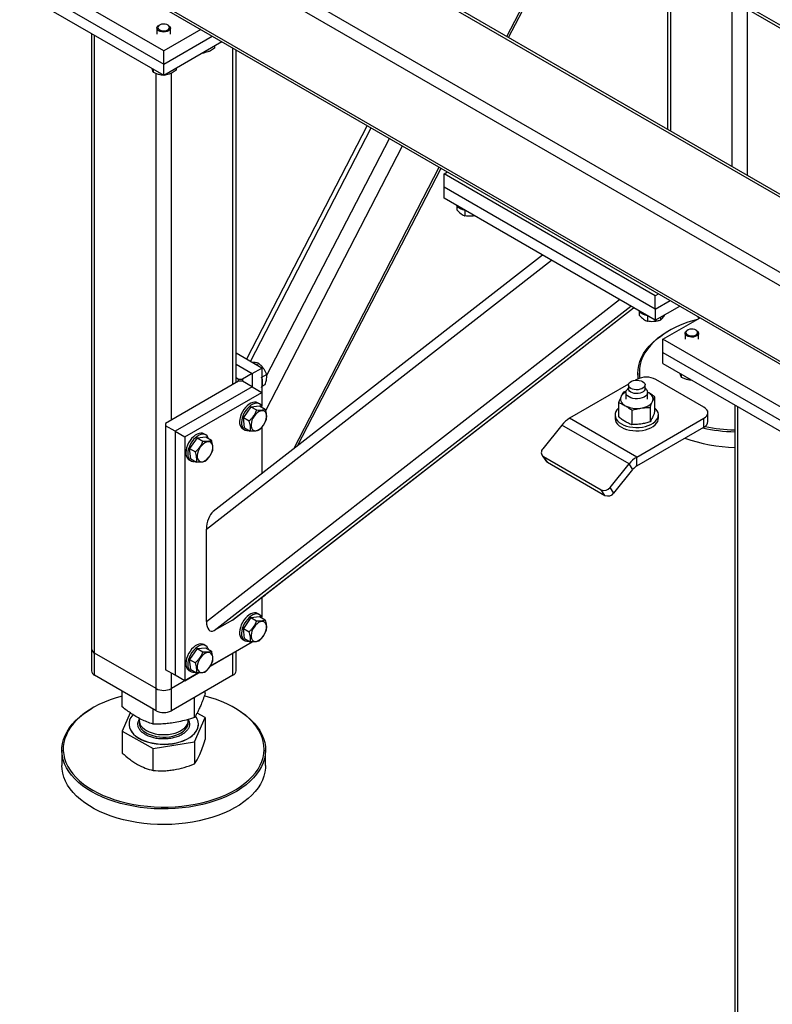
# Model space of a CAD drawing. Header units: millimetres. Extents: x 0 to 841, y 0 to 594.
# Tile 38 of 190: x 671 to 686, y 94 to 115. Entities that reach past the tile are written whole.
import ezdxf

# ---------------------------------------------------------------- set-up
doc = ezdxf.new("R2010")
doc.units = ezdxf.units.MM
doc.layers.add('TRAIT-FORT', color=4, linetype='Continuous', lineweight=25)

msp = doc.modelspace()

# ---------------------------------------------------------------- linework, layer by layer
at = {"layer": 'TRAIT-FORT', "color": 4, "linetype": 'Continuous', "lineweight": 25}
for p, q in [((690.256, 112.557), (679.356, 118.849)), ((679.392, 118.771), (690.206, 112.528)), ((672.265, 117.742), (687.175, 109.134)), ((675.013, 117.742), (687.175, 110.721)), ((687.175, 110.779), (675.184, 117.701)), ((672.023, 117.602), (687.175, 108.854)), ((680.86, 114.424), (682.254, 117.119)), ((680.897, 114.403), (682.291, 117.097)), ((672.023, 116.015), (687.175, 107.268)), ((684.239, 115.973), (684.239, 112.473)), ((673.639, 114.126), (670.608, 115.875)), ((672.094, 115.916), (687.175, 107.21)), ((684.306, 112.435), (684.306, 115.934)), ((670.608, 115.595), (673.639, 113.846)), ((670.608, 115.362), (673.639, 113.613)), ((685.599, 111.688), (685.599, 115.188)), ((685.922, 111.502), (685.922, 115.001)), ((673.496, 114.599), (673.496, 114.476)), ((673.552, 114.666), (673.538, 114.658)), ((674.417, 114.575), (673.639, 114.126)), ((673.74, 114.658), (673.726, 114.666)), ((673.782, 114.476), (673.782, 114.599)), ((672.117, 114.491), (672.117, 101.551)), ((672.184, 101.458), (672.184, 114.452)), ((673.639, 113.846), (674.659, 114.435)), ((673.639, 113.613), (674.862, 114.318)), ((673.639, 113.846), (673.639, 114.126)), ((674.486, 114.101), (674.486, 114.082)), ((674.707, 114.229), (674.707, 114.182)), ((675.093, 107.103), (675.093, 114.185)), ((675.16, 107.142), (675.16, 114.146)), ((674.454, 114.083), (674.486, 114.082)), ((673.418, 113.74), (673.418, 113.676)), ((673.639, 113.613), (673.639, 113.846)), ((673.899, 113.763), (673.899, 113.715)), ((673.477, 100.711), (673.477, 113.651)), ((673.646, 113.617), (673.677, 113.616)), ((673.677, 113.635), (673.677, 113.616)), ((673.8, 106.357), (673.8, 113.654)), ((677.921, 112.552), (675.379, 107.638)), ((675.462, 107.59), (678.004, 112.504)), ((675.805, 107.289), (678.388, 112.282)), ((675.786, 106.558), (678.665, 112.123)), ((676.374, 105.754), (679.438, 111.676)), ((676.454, 105.816), (679.475, 111.655)), ((679.538, 111.537), (679.609, 111.578)), ((679.538, 111.257), (679.538, 111.537)), ((683.983, 108.971), (679.538, 111.537)), ((683.983, 108.691), (679.538, 111.257)), ((679.538, 111.023), (679.538, 111.257)), ((683.983, 108.458), (679.538, 111.023)), ((679.806, 110.857), (679.806, 110.78)), ((679.978, 110.769), (679.978, 110.652)), ((681.609, 109.828), (674.681, 104.436)), ((674.538, 104.067), (681.799, 109.718)), ((684.054, 109.012), (683.983, 108.971)), ((683.983, 108.691), (683.983, 108.971)), ((674.538, 102.125), (683.232, 108.891)), ((674.7, 101.93), (683.468, 108.755)), ((675.083, 102.152), (683.525, 108.722)), ((675.102, 102.164), (683.526, 108.721)), ((683.983, 108.691), (684.296, 108.872)), ((683.983, 108.458), (684.498, 108.755)), ((683.644, 108.641), (683.644, 108.564)), ((683.817, 108.553), (683.817, 108.436)), ((683.983, 108.691), (683.983, 108.458)), ((684.095, 108.522), (684.095, 108.458)), ((684.144, 108.061), (684.923, 108.51)), ((684.882, 108.529), (684.882, 108.534)), ((684.895, 108.494), (684.882, 108.529)), ((684.265, 108.233), (684.245, 108.222)), ((684.608, 108.185), (684.608, 108.061)), ((684.664, 108.251), (684.65, 108.243)), ((684.852, 108.243), (684.837, 108.251)), ((684.893, 108.061), (684.893, 108.185)), ((687.175, 106.312), (684.144, 108.061)), ((684.144, 107.781), (684.144, 108.061)), ((675.7, 107.453), (675.16, 107.764)), ((684.144, 107.781), (687.175, 106.032)), ((684.144, 107.548), (684.144, 107.781)), ((675.16, 107.531), (675.498, 107.337)), ((675.588, 107.518), (675.643, 107.55)), ((684.144, 107.548), (687.175, 105.798)), ((675.498, 107.337), (675.296, 107.22)), ((675.498, 107.337), (675.7, 107.453)), ((675.498, 107.337), (675.498, 107.057)), ((675.7, 107.453), (675.7, 106.94)), ((675.7, 107.261), (675.801, 107.32)), ((683.618, 107.347), (683.618, 107.226)), ((684.529, 107.326), (684.529, 107.262)), ((675.215, 107.173), (673.679, 106.287)), ((675.16, 107.251), (675.215, 107.22)), ((675.215, 107.173), (675.215, 107.22)), ((675.215, 107.22), (675.296, 107.22)), ((675.296, 107.173), (675.215, 107.173)), ((675.296, 107.22), (675.296, 107.173)), ((675.498, 107.057), (675.296, 107.173)), ((675.71, 107.068), (675.777, 107.107)), ((683.421, 107.114), (682.178, 106.397)), ((683.418, 107.096), (683.418, 107.015)), ((683.592, 107.213), (683.562, 107.196)), ((683.767, 107.015), (683.767, 107.096)), ((685.006, 106.63), (683.996, 107.213)), ((675.498, 107.057), (673.881, 106.124)), ((674.083, 106.007), (675.7, 106.94)), ((675.498, 107.057), (675.7, 106.94)), ((675.7, 106.94), (675.7, 106.65)), ((683.372, 106.963), (683.312, 106.946)), ((683.364, 106.938), (683.364, 106.8)), ((683.418, 107.036), (683.383, 106.992)), ((683.801, 106.992), (683.767, 107.036)), ((683.835, 106.94), (683.815, 106.95)), ((683.835, 106.94), (683.82, 106.948)), ((683.821, 106.8), (683.821, 106.938)), ((675.473, 106.64), (675.656, 106.656)), ((675.655, 106.699), (675.614, 106.722)), ((675.656, 106.656), (675.777, 106.586)), ((683.21, 106.725), (683.21, 106.423)), ((683.975, 106.541), (683.975, 106.844)), ((685.653, 106.677), (685.653, 93.737)), ((675.473, 106.64), (675.315, 106.41)), ((675.473, 106.64), (675.594, 106.57)), ((683.135, 106.467), (683.135, 106.397)), ((683.49, 106.564), (683.49, 106.261)), ((683.872, 106.623), (683.872, 106.32)), ((684.049, 106.397), (684.049, 106.467)), ((685.09, 106.327), (685.09, 106.513)), ((685.72, 93.643), (685.72, 106.638)), ((673.679, 106.287), (673.679, 106.24)), ((673.679, 106.24), (673.679, 101.108)), ((673.881, 106.124), (673.679, 106.24)), ((675.315, 106.41), (675.436, 106.341)), ((675.339, 106.197), (675.315, 106.41)), ((682.016, 106.253), (681.616, 105.756)), ((683.431, 105.437), (682.016, 106.253)), ((683.592, 105.58), (682.178, 106.397)), ((683.592, 105.58), (685.006, 106.397)), ((685.006, 106.21), (685.006, 106.397)), ((673.881, 106.124), (673.881, 100.991)), ((673.881, 106.124), (674.083, 106.007)), ((674.523, 106.046), (674.483, 106.069)), ((675.3, 106.178), (675.34, 106.155)), ((675.339, 106.197), (675.461, 106.127)), ((675.7, 106.201), (675.7, 105.229)), ((683.592, 105.394), (685.006, 106.21)), ((674.083, 106.007), (674.083, 100.874)), ((674.342, 105.987), (674.184, 105.757)), ((674.342, 105.987), (674.524, 106.003)), ((674.342, 105.987), (674.463, 105.917)), ((674.524, 106.003), (674.645, 105.933)), ((674.184, 105.757), (674.305, 105.687)), ((674.208, 105.544), (674.184, 105.757)), ((681.601, 105.615), (681.681, 105.5)), ((674.169, 105.525), (674.209, 105.501)), ((674.208, 105.544), (674.329, 105.474)), ((681.63, 105.589), (682.842, 104.889)), ((681.711, 105.474), (681.63, 105.589)), ((681.711, 105.474), (682.923, 104.774)), ((683.031, 104.939), (683.431, 105.437)), ((683.511, 105.322), (683.431, 105.437)), ((683.592, 105.394), (683.592, 105.58)), ((683.112, 104.824), (683.511, 105.322)), ((682.923, 104.774), (682.842, 104.889)), ((683.112, 104.824), (683.031, 104.939)), ((674.538, 102.125), (674.538, 104.067)), ((675.7, 102.629), (675.7, 102.218)), ((675.71, 102.636), (675.777, 102.674)), ((675.777, 102.674), (675.782, 102.693)), ((675.083, 102.152), (674.7, 101.93)), ((675.473, 102.207), (675.315, 101.978)), ((675.473, 102.207), (675.656, 102.224)), ((675.473, 102.207), (675.594, 102.137)), ((675.655, 102.266), (675.614, 102.29)), ((675.656, 102.224), (675.777, 102.154)), ((675.315, 101.978), (675.436, 101.908)), ((675.339, 101.765), (675.315, 101.978)), ((674.618, 101.183), (675.501, 101.693)), ((675.3, 101.745), (675.34, 101.722)), ((675.339, 101.765), (675.461, 101.695)), ((672.117, 101.551), (672.117, 101.084)), ((674.342, 101.554), (674.184, 101.325)), ((674.342, 101.554), (674.524, 101.57)), ((674.342, 101.554), (674.463, 101.484)), ((674.523, 101.613), (674.483, 101.637)), ((674.524, 101.57), (674.645, 101.501)), ((675.16, 101.084), (675.16, 101.496)), ((673.477, 100.711), (672.184, 101.458)), ((672.184, 100.991), (672.184, 101.458)), ((674.184, 101.325), (674.305, 101.255)), ((674.208, 101.112), (674.184, 101.325)), ((675.093, 101.458), (674.618, 101.183)), ((675.098, 101.46), (675.093, 101.458)), ((675.093, 100.991), (675.093, 101.458)), ((675.093, 101.458), (675.093, 101.458)), ((673.881, 100.991), (673.679, 101.108)), ((674.169, 101.092), (674.209, 101.069)), ((674.208, 101.112), (674.329, 101.042)), ((673.477, 100.244), (672.184, 100.991)), ((674.37, 101.04), (673.8, 100.711)), ((673.8, 100.711), (673.8, 101.038)), ((675.093, 100.991), (673.8, 100.244)), ((674.083, 100.874), (673.881, 100.991)), ((674.083, 100.874), (674.37, 101.04)), ((672.765, 100.328), (672.765, 100.655)), ((673.477, 100.244), (673.477, 100.711)), ((673.8, 100.244), (673.8, 100.711)), ((674.512, 100.611), (674.512, 100.655)), ((674.288, 100.103), (674.288, 100.526)), ((672.144, 100.302), (672.123, 100.291)), ((673.415, 99.962), (673.415, 100.281)), ((675.154, 100.291), (675.134, 100.302)), ((672.935, 100.202), (672.765, 99.818)), ((673.113, 100.042), (673.125, 100.061)), ((673.125, 100.087), (673.125, 100.038)), ((674.153, 100.038), (674.153, 100.062)), ((674.288, 99.594), (674.512, 100.101)), ((674.512, 100.101), (674.342, 100.197)), ((674.512, 100.101), (674.512, 99.638)), ((672.765, 99.818), (673.415, 99.452)), ((672.765, 99.818), (672.765, 99.355)), ((672.909, 99.964), (672.909, 99.96)), ((674.369, 99.96), (674.369, 99.964)), ((671.496, 99.416), (671.496, 99.09)), ((673.415, 99.452), (674.288, 99.594)), ((673.415, 98.989), (673.415, 99.452)), ((674.288, 99.594), (674.288, 99.131)), ((675.782, 99.09), (675.782, 99.416))]:
    msp.add_line(p, q, dxfattribs=at)
at = {"layer": 'TRAIT-FORT', "color": 4, "linetype": 'Continuous', "lineweight": 25, "flags": 128}
for points in [[(673.74, 114.658), (673.757, 114.645), (673.774, 114.625), (673.782, 114.603), (673.778, 114.581), (673.764, 114.56), (673.741, 114.542), (673.71, 114.528), (673.674, 114.52), (673.636, 114.517), (673.597, 114.52), (673.562, 114.53), (673.532, 114.544), (673.511, 114.563), (673.498, 114.584), (673.497, 114.607), (673.505, 114.629), (673.524, 114.648), (673.538, 114.658)], [(673.563, 114.672), (673.538, 114.656), (673.522, 114.637), (673.516, 114.617), (673.521, 114.596), (673.537, 114.576), (673.561, 114.561), (673.593, 114.55), (673.628, 114.545), (673.665, 114.546), (673.699, 114.554), (673.728, 114.567), (673.749, 114.584), (673.76, 114.604), (673.761, 114.625), (673.75, 114.646), (673.73, 114.663), (673.702, 114.677), (673.668, 114.685), (673.631, 114.686), (673.595, 114.682), (673.563, 114.672)], [(684.861, 108.475), (684.793, 108.455), (684.665, 108.414), (684.543, 108.368), (684.427, 108.317), (684.317, 108.262), (684.214, 108.202), (684.118, 108.139), (684.03, 108.071), (683.95, 108.001), (683.879, 107.927), (683.817, 107.851), (683.764, 107.772), (683.721, 107.692), (683.688, 107.61), (683.664, 107.527), (683.65, 107.443), (683.647, 107.359), (683.653, 107.275), (683.658, 107.241)], [(683.627, 107.23), (683.624, 107.25), (683.618, 107.335), (683.622, 107.421), (683.636, 107.506), (683.66, 107.59), (683.694, 107.673), (683.737, 107.755), (683.791, 107.834), (683.854, 107.911), (683.926, 107.986), (684.007, 108.058), (684.096, 108.126), (684.193, 108.19), (684.245, 108.222)], [(684.852, 108.243), (684.869, 108.231), (684.886, 108.211), (684.893, 108.189), (684.89, 108.166), (684.876, 108.145), (684.853, 108.127), (684.822, 108.113), (684.786, 108.105), (684.747, 108.102), (684.709, 108.106), (684.674, 108.115), (684.644, 108.13), (684.622, 108.148), (684.61, 108.17), (684.608, 108.192), (684.617, 108.214), (684.636, 108.234), (684.65, 108.243)], [(684.675, 108.257), (684.65, 108.242), (684.634, 108.223), (684.628, 108.202), (684.633, 108.181), (684.648, 108.162), (684.673, 108.146), (684.704, 108.135), (684.74, 108.13), (684.776, 108.132), (684.811, 108.139), (684.84, 108.152), (684.861, 108.17), (684.872, 108.19), (684.872, 108.211), (684.862, 108.231), (684.842, 108.249), (684.813, 108.262), (684.779, 108.27), (684.743, 108.272), (684.707, 108.267), (684.675, 108.257)], [(683.469, 107.025), (683.443, 107.044), (683.426, 107.067), (683.418, 107.09), (683.421, 107.115), (683.433, 107.138), (683.455, 107.158), (683.485, 107.176), (683.521, 107.188), (683.561, 107.195), (683.603, 107.197), (683.644, 107.193), (683.682, 107.183), (683.715, 107.168), (683.741, 107.148), (683.759, 107.126), (683.766, 107.103), (683.764, 107.078), (683.751, 107.055), (683.729, 107.034), (683.7, 107.017), (683.664, 107.005), (683.624, 106.997), (683.582, 106.996), (683.54, 107), (683.502, 107.01), (683.469, 107.025)], [(683.431, 106.844), (683.4, 106.867), (683.378, 106.892), (683.366, 106.92), (683.364, 106.949), (683.374, 106.977), (683.383, 106.992)], [(683.767, 107.015), (683.764, 106.997), (683.751, 106.973), (683.729, 106.953), (683.7, 106.936), (683.664, 106.923), (683.624, 106.916), (683.582, 106.914), (683.54, 106.919), (683.502, 106.929), (683.469, 106.944), (683.443, 106.963), (683.426, 106.985), (683.418, 107.009), (683.418, 107.015)], [(683.801, 106.992), (683.814, 106.97), (683.821, 106.941), (683.817, 106.913), (683.802, 106.886), (683.778, 106.861), (683.745, 106.84), (683.705, 106.823), (683.659, 106.812), (683.611, 106.806), (683.561, 106.807), (683.513, 106.814), (683.469, 106.827), (683.431, 106.844)], [(683.923, 106.749), (683.932, 106.774), (683.935, 106.8), (683.932, 106.826), (683.923, 106.851), (683.909, 106.876), (683.889, 106.899), (683.864, 106.921), (683.835, 106.94)], [(675.614, 106.722), (675.586, 106.734), (675.551, 106.737), (675.514, 106.731), (675.475, 106.716), (675.435, 106.693), (675.396, 106.661), (675.359, 106.623), (675.325, 106.58), (675.295, 106.532), (675.27, 106.481), (675.252, 106.43)], [(675.71, 106.625), (675.701, 106.648), (675.682, 106.677), (675.657, 106.698), (675.626, 106.71), (675.592, 106.714), (675.554, 106.708), (675.515, 106.693), (675.475, 106.669), (675.436, 106.638), (675.399, 106.6), (675.365, 106.556), (675.335, 106.508), (675.311, 106.458), (675.292, 106.407)], [(683.261, 106.851), (683.252, 106.826), (683.249, 106.8), (683.252, 106.774), (683.261, 106.749), (683.275, 106.724), (683.295, 106.701), (683.32, 106.68), (683.35, 106.66)], [(683.681, 106.609), (683.723, 106.617), (683.764, 106.629), (683.801, 106.643), (683.835, 106.66), (683.864, 106.68), (683.889, 106.701), (683.909, 106.724), (683.923, 106.749)], [(675.477, 106.228), (675.485, 106.195), (675.499, 106.167), (675.52, 106.148), (675.546, 106.137), (675.575, 106.135), (675.608, 106.142), (675.642, 106.159), (675.676, 106.183), (675.708, 106.215), (675.737, 106.252), (675.762, 106.293), (675.782, 106.337), (675.795, 106.38), (675.802, 106.423), (675.801, 106.462), (675.793, 106.496), (675.779, 106.523), (675.758, 106.543), (675.732, 106.554), (675.702, 106.555), (675.67, 106.548), (675.636, 106.532), (675.602, 106.507), (675.57, 106.476), (675.541, 106.439), (675.516, 106.397), (675.496, 106.354), (675.483, 106.31), (675.476, 106.267), (675.477, 106.228)], [(683.21, 106.611), (683.205, 106.607), (683.173, 106.572), (683.151, 106.535), (683.138, 106.496), (683.135, 106.457), (683.143, 106.417), (683.161, 106.379), (683.188, 106.343), (683.224, 106.31), (683.269, 106.28), (683.321, 106.254), (683.379, 106.233), (683.441, 106.217), (683.507, 106.207), (683.575, 106.203), (683.643, 106.204), (683.711, 106.212), (683.775, 106.225), (683.835, 106.243), (683.89, 106.267), (683.939, 106.294), (683.979, 106.326), (684.011, 106.361), (684.034, 106.398), (684.046, 106.437), (684.049, 106.476), (684.041, 106.516), (684.024, 106.554), (683.996, 106.59), (683.975, 106.611)], [(685.006, 106.397), (685.042, 106.422), (685.068, 106.45), (685.085, 106.481), (685.09, 106.513), (685.085, 106.545), (685.068, 106.576), (685.042, 106.605), (685.006, 106.63)], [(675.252, 106.43), (675.24, 106.379), (675.235, 106.331), (675.237, 106.286), (675.247, 106.247), (675.263, 106.214), (675.285, 106.189), (675.3, 106.178)], [(675.292, 106.407), (675.28, 106.356), (675.275, 106.307), (675.278, 106.263), (675.287, 106.223), (675.303, 106.19), (675.325, 106.165), (675.353, 106.148), (675.386, 106.14), (675.422, 106.142), (675.432, 106.144)], [(683.135, 106.397), (683.135, 106.387), (683.143, 106.347), (683.161, 106.309), (683.188, 106.273), (683.224, 106.24), (683.269, 106.21), (683.321, 106.184), (683.379, 106.163), (683.441, 106.147), (683.507, 106.137), (683.575, 106.133), (683.643, 106.134), (683.711, 106.142), (683.775, 106.155), (683.835, 106.173), (683.89, 106.197), (683.939, 106.224), (683.979, 106.256), (684.011, 106.291), (684.034, 106.328), (684.046, 106.367), (684.049, 106.397)], [(674.483, 106.069), (674.454, 106.081), (674.42, 106.084), (674.383, 106.078), (674.343, 106.063), (674.303, 106.039), (674.264, 106.008), (674.227, 105.97), (674.193, 105.926), (674.163, 105.879), (674.139, 105.828), (674.12, 105.777)], [(674.579, 105.972), (674.57, 105.995), (674.55, 106.024), (674.525, 106.045), (674.495, 106.057), (674.46, 106.06), (674.423, 106.055), (674.384, 106.04), (674.344, 106.016), (674.305, 105.985), (674.268, 105.947), (674.234, 105.903), (674.204, 105.855), (674.179, 105.805), (674.161, 105.753)], [(674.346, 105.575), (674.353, 105.541), (674.368, 105.514), (674.388, 105.495), (674.414, 105.484), (674.444, 105.482), (674.477, 105.489), (674.511, 105.505), (674.545, 105.53), (674.577, 105.561), (674.606, 105.599), (674.631, 105.64), (674.65, 105.683), (674.664, 105.727), (674.67, 105.77), (674.669, 105.809), (674.662, 105.843), (674.647, 105.87), (674.627, 105.89), (674.601, 105.9), (674.571, 105.902), (674.538, 105.895), (674.504, 105.879), (674.471, 105.854), (674.438, 105.823), (674.409, 105.786), (674.384, 105.744), (674.365, 105.701), (674.352, 105.657), (674.345, 105.614), (674.346, 105.575)], [(674.12, 105.777), (674.109, 105.726), (674.104, 105.678), (674.106, 105.633), (674.115, 105.593), (674.131, 105.561), (674.154, 105.535), (674.169, 105.525)], [(674.161, 105.753), (674.149, 105.703), (674.144, 105.654), (674.146, 105.61), (674.156, 105.57), (674.172, 105.537), (674.194, 105.512), (674.222, 105.495), (674.254, 105.487), (674.29, 105.489), (674.301, 105.491)], [(681.681, 105.5), (681.693, 105.487), (681.711, 105.474)], [(675.71, 102.636), (675.708, 102.63), (675.7, 102.61)], [(675.614, 102.29), (675.586, 102.301), (675.551, 102.304), (675.514, 102.298), (675.475, 102.283), (675.435, 102.26), (675.396, 102.229), (675.359, 102.191), (675.325, 102.147), (675.295, 102.099), (675.27, 102.049), (675.252, 101.997)], [(675.71, 102.192), (675.701, 102.215), (675.682, 102.244), (675.657, 102.265), (675.626, 102.278), (675.592, 102.281), (675.554, 102.275), (675.515, 102.26), (675.475, 102.237), (675.436, 102.205), (675.399, 102.167), (675.365, 102.124), (675.335, 102.076), (675.311, 102.025), (675.292, 101.974)], [(675.477, 101.796), (675.485, 101.762), (675.499, 101.735), (675.52, 101.715), (675.546, 101.704), (675.575, 101.702), (675.608, 101.71), (675.642, 101.726), (675.676, 101.75), (675.708, 101.782), (675.737, 101.819), (675.762, 101.86), (675.782, 101.904), (675.795, 101.948), (675.802, 101.99), (675.801, 102.029), (675.793, 102.063), (675.779, 102.09), (675.758, 102.11), (675.732, 102.121), (675.702, 102.123), (675.67, 102.115), (675.636, 102.099), (675.602, 102.075), (675.57, 102.043), (675.541, 102.006), (675.516, 101.965), (675.496, 101.921), (675.483, 101.877), (675.476, 101.835), (675.477, 101.796)], [(675.252, 101.997), (675.24, 101.946), (675.235, 101.898), (675.237, 101.853), (675.247, 101.814), (675.263, 101.781), (675.285, 101.756), (675.3, 101.745)], [(675.292, 101.974), (675.28, 101.923), (675.275, 101.875), (675.278, 101.83), (675.287, 101.791), (675.303, 101.758), (675.325, 101.733), (675.353, 101.716), (675.386, 101.708), (675.422, 101.709), (675.432, 101.711)], [(674.483, 101.637), (674.454, 101.648), (674.42, 101.651), (674.383, 101.645), (674.343, 101.63), (674.303, 101.607), (674.264, 101.576), (674.227, 101.537), (674.193, 101.494), (674.163, 101.446), (674.139, 101.396), (674.12, 101.344)], [(674.579, 101.539), (674.57, 101.562), (674.55, 101.591), (674.525, 101.612), (674.495, 101.625), (674.46, 101.628), (674.423, 101.622), (674.384, 101.607), (674.344, 101.583), (674.305, 101.552), (674.268, 101.514), (674.234, 101.47), (674.204, 101.423), (674.179, 101.372), (674.161, 101.321)], [(674.346, 101.143), (674.353, 101.109), (674.368, 101.081), (674.388, 101.062), (674.414, 101.051), (674.444, 101.049), (674.477, 101.057), (674.511, 101.073), (674.545, 101.097), (674.577, 101.129), (674.606, 101.166), (674.631, 101.207), (674.65, 101.251), (674.664, 101.295), (674.67, 101.337), (674.669, 101.376), (674.662, 101.41), (674.647, 101.437), (674.627, 101.457), (674.601, 101.468), (674.571, 101.47), (674.538, 101.462), (674.504, 101.446), (674.471, 101.422), (674.438, 101.39), (674.409, 101.353), (674.384, 101.312), (674.365, 101.268), (674.352, 101.224), (674.345, 101.182), (674.346, 101.143)], [(674.12, 101.344), (674.109, 101.293), (674.104, 101.245), (674.106, 101.2), (674.115, 101.161), (674.131, 101.128), (674.154, 101.103), (674.169, 101.092)], [(674.161, 101.321), (674.149, 101.27), (674.144, 101.222), (674.146, 101.177), (674.156, 101.138), (674.172, 101.105), (674.194, 101.079), (674.222, 101.063), (674.254, 101.055), (674.29, 101.056), (674.301, 101.058)], [(672.765, 100.551), (672.639, 100.515), (672.512, 100.472), (672.392, 100.425), (672.277, 100.373), (672.169, 100.317), (672.067, 100.256), (671.973, 100.191), (671.887, 100.123), (671.81, 100.052), (671.741, 99.978), (671.681, 99.901), (671.631, 99.822), (671.59, 99.741), (671.559, 99.658), (671.538, 99.575), (671.526, 99.491), (671.525, 99.407), (671.534, 99.323), (671.553, 99.239), (671.582, 99.157), (671.621, 99.075), (671.669, 98.996), (671.727, 98.918), (671.794, 98.844), (671.869, 98.771), (671.953, 98.703), (672.045, 98.637), (672.145, 98.576), (672.252, 98.518), (672.365, 98.465), (672.485, 98.417), (672.61, 98.373), (672.74, 98.335), (672.874, 98.302), (673.012, 98.274), (673.152, 98.252), (673.296, 98.235), (673.44, 98.224), (673.586, 98.219), (673.732, 98.22), (673.877, 98.227), (674.022, 98.239), (674.164, 98.257), (674.304, 98.281), (674.441, 98.31), (674.574, 98.345), (674.703, 98.385), (674.826, 98.43), (674.944, 98.479), (675.056, 98.534), (675.161, 98.592), (675.258, 98.655), (675.348, 98.721), (675.43, 98.791), (675.503, 98.864), (675.568, 98.94), (675.623, 99.018), (675.669, 99.098), (675.705, 99.179), (675.731, 99.262), (675.747, 99.346), (675.753, 99.43), (675.749, 99.514), (675.735, 99.598), (675.711, 99.681), (675.677, 99.763), (675.634, 99.844), (675.581, 99.922), (675.519, 99.998), (675.447, 100.072), (675.367, 100.142), (675.279, 100.21), (675.183, 100.273), (675.08, 100.333), (674.97, 100.388), (674.853, 100.439), (674.731, 100.485), (674.604, 100.526), (674.493, 100.556)], [(675.154, 100.291), (675.204, 100.261), (675.301, 100.197), (675.391, 100.129), (675.472, 100.057), (675.544, 99.983), (675.607, 99.905), (675.661, 99.826), (675.705, 99.744), (675.739, 99.661), (675.764, 99.577), (675.778, 99.492), (675.782, 99.407), (675.775, 99.321), (675.759, 99.236), (675.732, 99.152), (675.696, 99.07), (675.65, 98.989), (675.594, 98.909), (675.529, 98.833), (675.454, 98.759), (675.371, 98.688), (675.28, 98.621), (675.181, 98.557), (675.075, 98.498), (674.962, 98.443), (674.842, 98.393), (674.717, 98.347), (674.587, 98.307), (674.452, 98.272), (674.313, 98.242), (674.171, 98.218), (674.027, 98.2), (673.881, 98.187), (673.733, 98.18), (673.585, 98.179), (673.438, 98.185), (673.291, 98.196), (673.146, 98.212), (673.003, 98.235), (672.864, 98.263), (672.728, 98.297), (672.596, 98.336), (672.469, 98.38), (672.348, 98.429), (672.233, 98.482), (672.125, 98.541), (672.024, 98.603), (671.931, 98.669), (671.845, 98.739), (671.769, 98.812), (671.701, 98.888), (671.643, 98.966), (671.594, 99.047), (671.554, 99.129), (671.525, 99.213), (671.506, 99.298), (671.497, 99.383), (671.498, 99.468), (671.509, 99.554), (671.531, 99.638), (671.562, 99.721), (671.604, 99.803), (671.655, 99.884), (671.715, 99.961), (671.785, 100.037), (671.864, 100.109), (671.951, 100.178), (672.046, 100.244), (672.123, 100.291)], [(672.994, 100.162), (672.974, 100.139), (672.943, 100.093), (672.922, 100.044), (672.911, 99.995), (672.91, 99.945), (672.919, 99.895), (672.938, 99.846), (672.967, 99.799), (673.006, 99.755), (673.053, 99.713), (673.109, 99.675), (673.172, 99.64), (673.241, 99.611), (673.317, 99.586), (673.396, 99.567), (673.479, 99.553), (673.565, 99.545), (673.651, 99.543), (673.738, 99.547), (673.822, 99.556), (673.905, 99.572), (673.983, 99.593), (674.057, 99.619), (674.125, 99.65), (674.186, 99.685), (674.239, 99.725), (674.284, 99.767), (674.32, 99.813), (674.346, 99.86), (674.346, 99.86)], [(673.125, 100.038), (673.127, 100.009), (673.139, 99.968), (673.161, 99.928), (673.192, 99.891), (673.232, 99.857), (673.28, 99.826), (673.334, 99.799), (673.395, 99.777), (673.46, 99.76), (673.529, 99.748), (673.6, 99.742), (673.672, 99.742), (673.743, 99.748), (673.812, 99.759), (673.878, 99.775), (673.939, 99.797), (673.994, 99.824), (674.042, 99.854), (674.083, 99.888), (674.115, 99.926), (674.137, 99.965)], [(674.137, 99.965), (674.15, 100.006), (674.153, 100.038)], [(672.909, 99.96), (672.91, 99.94), (672.919, 99.89), (672.938, 99.842), (672.967, 99.795), (673.006, 99.75), (673.053, 99.708), (673.109, 99.67), (673.172, 99.636), (673.241, 99.606), (673.317, 99.582), (673.396, 99.562), (673.479, 99.548), (673.565, 99.54), (673.651, 99.538), (673.738, 99.542), (673.822, 99.552), (673.905, 99.567), (673.983, 99.588), (674.057, 99.614), (674.125, 99.645), (674.186, 99.681), (674.239, 99.72), (674.284, 99.763), (674.32, 99.808), (674.346, 99.856)], [(673.126, 100.013), (673.125, 99.989), (673.129, 99.948), (673.144, 99.907), (673.168, 99.868), (673.201, 99.832), (673.243, 99.798), (673.293, 99.768), (673.349, 99.742), (673.411, 99.722), (673.477, 99.706), (673.547, 99.696), (673.618, 99.691), (673.69, 99.692), (673.761, 99.699), (673.829, 99.712), (673.894, 99.73), (673.953, 99.753), (674.007, 99.78), (674.053, 99.812), (674.092, 99.847), (674.121, 99.885), (674.141, 99.924), (674.152, 99.965), (674.152, 100.007), (674.151, 100.013)], [(674.383, 97.93), (674.243, 97.903), (674.1, 97.881), (673.954, 97.866), (673.807, 97.856), (673.659, 97.853), (673.511, 97.855), (673.364, 97.863), (673.218, 97.877), (673.074, 97.896), (672.933, 97.922), (672.795, 97.952), (672.661, 97.989), (672.532, 98.03), (672.408, 98.077), (672.29, 98.128), (672.178, 98.184), (672.074, 98.245), (671.976, 98.309), (671.887, 98.377), (671.806, 98.449), (671.734, 98.523), (671.671, 98.6), (671.617, 98.68), (671.573, 98.761), (671.538, 98.845), (671.514, 98.929), (671.5, 99.014), (671.496, 99.09)], [(675.782, 99.09), (675.78, 99.037), (675.768, 98.952), (675.747, 98.868), (675.715, 98.784), (675.674, 98.702), (675.623, 98.622), (675.562, 98.544), (675.493, 98.469), (675.414, 98.397), (675.327, 98.327), (675.232, 98.262), (675.129, 98.201), (675.019, 98.143), (674.903, 98.091), (674.781, 98.043), (674.653, 98), (674.52, 97.962), (674.383, 97.93)]]:
    msp.add_lwpolyline(points, dxfattribs=at)
at = {"layer": 'TRAIT-FORT', "color": 4, "linetype": 'Continuous', "lineweight": 25}
for centre, radius, start, end in [((680.02, 111.064), 0.296, 218.7579, 261.9093), ((683.858, 108.848), 0.296, 218.7579, 261.9093), ((675.424, 107.15), 0.296, 338.759, 21.9058), ((683.794, 106.823), 0.439, 62.6097, 117.3903), ((683.457, 106.745), 0.223, 114.6065, 151.5904), ((683.592, 107.128), 0.526, 242.6428, 279.7711), ((682.485, 105.887), 0.595, 121.1059, 142.0213), ((684.947, 106.341), 0.144, 294.3747, 354.3052), ((685.748, 109.633), 3.523, 257.4137, 268.4603), ((685.75, 109.648), 3.498, 258.1092, 268.4104), ((685.723, 109.095), 3.311, 250.2732, 268.7916), ((681.692, 105.678), 0.108, 134.0004, 235.258), ((683.9, 105.071), 0.595, 121.1059, 142.0213), ((683.746, 105.139), 0.298, 121.1059, 142.0213), ((682.905, 105.031), 0.155, 246.028, 323.9743), ((682.986, 104.916), 0.155, 246.028, 323.9743), ((672.232, 101.562), 0.115, 185.6948, 245.6253), ((672.232, 101.096), 0.115, 185.6948, 245.6253), ((675.046, 101.096), 0.115, 294.3747, 354.3052), ((673.639, 101.023), 0.351, 242.6097, 297.3903), ((673.639, 100.556), 0.351, 242.6097, 297.3903), ((674.102, 99.965), 0.266, 336.7656, 39.2125), ((674.115, 99.96), 0.254, 335.6264, 359.8434)]:
    msp.add_arc(centre, radius, start, end, dxfattribs=at)
for centre, start_param, end_param in [((674.7, 104.161), 0.533092, 1.991482), ((674.7, 102.218), 1.991482, 3.562278), ((675.083, 102.439), 3.562278, 3.674684)]:
    msp.add_ellipse(centre, major_axis=(0.066, 0.301), ratio=0.490428, start_param=start_param, end_param=end_param, dxfattribs=at)
for points, knots in [([(674.707, 114.182), (674.679, 114.162), (674.632, 114.129), (674.565, 114.1), (674.519, 114.088), (674.493, 114.083), (674.486, 114.082)], [0, 0, 0, 0, 0.385549, 0.637642, 0.896546, 1, 1, 1, 1]), ([(673.418, 113.676), (673.414, 113.685), (673.407, 113.704), (673.4, 113.731), (673.396, 113.75), (673.395, 113.753)], [0, 0, 0, 0, 0.455303, 0.920479, 1, 1, 1, 1]), ([(673.899, 113.715), (673.871, 113.695), (673.824, 113.663), (673.756, 113.633), (673.711, 113.621), (673.685, 113.617), (673.677, 113.616)], [0, 0, 0, 0, 0.385549, 0.637642, 0.896546, 1, 1, 1, 1]), ([(673.418, 113.676), (673.44, 113.666), (673.486, 113.645), (673.553, 113.626), (673.602, 113.618), (673.627, 113.617), (673.631, 113.617)], [0, 0, 0, 0, 0.322566, 0.652127, 0.93299, 1, 1, 1, 1]), ([(679.806, 110.78), (679.828, 110.756), (679.864, 110.718), (679.917, 110.68), (679.952, 110.662), (679.972, 110.654), (679.978, 110.652)], [0, 0, 0, 0, 0.385549, 0.637642, 0.896546, 1, 1, 1, 1]), ([(680.178, 110.654), (680.154, 110.65), (680.109, 110.643), (680.042, 110.643), (680, 110.649), (679.978, 110.652)], [0, 0, 0, 0, 0.350796, 0.672423, 1, 1, 1, 1]), ([(683.644, 108.564), (683.666, 108.54), (683.703, 108.502), (683.755, 108.464), (683.791, 108.446), (683.811, 108.438), (683.817, 108.436)], [0, 0, 0, 0, 0.385549, 0.637642, 0.896546, 1, 1, 1, 1]), ([(684.095, 108.458), (684.104, 108.466), (684.122, 108.482), (684.15, 108.518), (684.169, 108.549), (684.179, 108.568), (684.181, 108.572)], [0, 0, 0, 0, 0.322566, 0.652127, 0.93299, 1, 1, 1, 1]), ([(684.095, 108.458), (684.07, 108.451), (684.022, 108.437), (683.949, 108.427), (683.88, 108.427), (683.838, 108.433), (683.817, 108.436)], [0, 0, 0, 0, 0.264605, 0.534948, 0.765343, 1, 1, 1, 1]), ([(675.643, 107.55), (675.632, 107.554), (675.609, 107.562), (675.564, 107.568), (675.527, 107.569), (675.505, 107.568), (675.501, 107.568)], [0, 0, 0, 0, 0.322744, 0.652487, 0.933505, 1, 1, 1, 1]), ([(675.643, 107.55), (675.661, 107.532), (675.698, 107.497), (675.742, 107.439), (675.777, 107.38), (675.793, 107.34), (675.801, 107.32)], [0, 0, 0, 0, 0.264605, 0.534948, 0.765343, 1, 1, 1, 1]), ([(675.777, 107.107), (675.786, 107.138), (675.801, 107.188), (675.808, 107.253), (675.806, 107.293), (675.802, 107.314), (675.801, 107.32)], [0, 0, 0, 0, 0.385549, 0.637642, 0.896546, 1, 1, 1, 1]), ([(684.529, 107.262), (684.526, 107.271), (684.519, 107.289), (684.512, 107.316), (684.507, 107.336), (684.507, 107.339)], [0, 0, 0, 0, 0.455303, 0.920479, 1, 1, 1, 1]), ([(684.529, 107.262), (684.552, 107.251), (684.597, 107.23), (684.665, 107.211), (684.714, 107.203), (684.738, 107.202), (684.743, 107.202)], [0, 0, 0, 0, 0.322566, 0.652127, 0.93299, 1, 1, 1, 1]), ([(683.312, 106.946), (683.304, 106.932), (683.287, 106.905), (683.27, 106.869), (683.261, 106.851)], [0, 0, 0, 0, 0.498165, 1, 1, 1, 1]), ([(683.975, 106.844), (683.952, 106.861), (683.905, 106.897), (683.858, 106.926), (683.835, 106.94)], [0, 0, 0, 0, 0.498165, 1, 1, 1, 1]), ([(683.261, 106.851), (683.252, 106.832), (683.235, 106.794), (683.218, 106.748), (683.21, 106.725)], [0, 0, 0, 0, 0.497844, 1, 1, 1, 1]), ([(683.21, 106.725), (683.233, 106.717), (683.279, 106.699), (683.326, 106.673), (683.35, 106.66)], [0, 0, 0, 0, 0.498165, 1, 1, 1, 1]), ([(683.35, 106.66), (683.373, 106.646), (683.42, 106.617), (683.466, 106.582), (683.49, 106.564)], [0, 0, 0, 0, 0.497844, 1, 1, 1, 1]), ([(683.872, 106.623), (683.881, 106.646), (683.898, 106.691), (683.915, 106.73), (683.923, 106.749)], [0, 0, 0, 0, 0.498165, 1, 1, 1, 1]), ([(683.923, 106.749), (683.932, 106.767), (683.949, 106.802), (683.966, 106.83), (683.975, 106.844)], [0, 0, 0, 0, 0.497844, 1, 1, 1, 1]), ([(675.594, 106.57), (675.585, 106.548), (675.566, 106.502), (675.528, 106.441), (675.484, 106.386), (675.452, 106.356), (675.436, 106.341)], [0, 0, 0, 0, 0.264605, 0.534948, 0.765343, 1, 1, 1, 1]), ([(675.594, 106.57), (675.614, 106.569), (675.655, 106.567), (675.706, 106.569), (675.747, 106.576), (675.767, 106.583), (675.777, 106.586)], [0, 0, 0, 0, 0.264605, 0.534948, 0.765343, 1, 1, 1, 1]), ([(675.801, 106.373), (675.804, 106.397), (675.809, 106.436), (675.801, 106.501), (675.789, 106.549), (675.78, 106.578), (675.777, 106.586)], [0, 0, 0, 0, 0.385549, 0.637642, 0.896546, 1, 1, 1, 1]), ([(683.49, 106.564), (683.521, 106.573), (683.585, 106.592), (683.649, 106.603), (683.681, 106.609)], [0, 0, 0, 0, 0.498165, 1, 1, 1, 1]), ([(683.681, 106.609), (683.713, 106.613), (683.777, 106.622), (683.84, 106.623), (683.872, 106.623)], [0, 0, 0, 0, 0.497844, 1, 1, 1, 1]), ([(683.975, 106.541), (683.966, 106.519), (683.949, 106.473), (683.932, 106.435), (683.923, 106.415)], [0, 0, 0, 0, 0.498165, 1, 1, 1, 1]), ([(675.461, 106.127), (675.464, 106.151), (675.469, 106.19), (675.46, 106.256), (675.448, 106.303), (675.439, 106.332), (675.436, 106.341)], [0, 0, 0, 0, 0.385549, 0.637642, 0.896546, 1, 1, 1, 1]), ([(675.643, 106.144), (675.661, 106.161), (675.698, 106.196), (675.742, 106.254), (675.777, 106.314), (675.793, 106.353), (675.801, 106.373)], [0, 0, 0, 0, 0.264605, 0.534948, 0.765343, 1, 1, 1, 1]), ([(683.35, 106.327), (683.326, 106.341), (683.279, 106.369), (683.233, 106.405), (683.21, 106.423)], [0, 0, 0, 0, 0.4978438, 1, 1, 1, 1]), ([(683.49, 106.261), (683.467, 106.27), (683.42, 106.288), (683.373, 106.314), (683.35, 106.327)], [0, 0, 0, 0, 0.498165, 1, 1, 1, 1]), ([(683.681, 106.275), (683.649, 106.271), (683.585, 106.263), (683.522, 106.262), (683.49, 106.261)], [0, 0, 0, 0, 0.497844, 1, 1, 1, 1]), ([(683.872, 106.32), (683.841, 106.311), (683.777, 106.293), (683.713, 106.281), (683.681, 106.275)], [0, 0, 0, 0, 0.498165, 1, 1, 1, 1]), ([(683.923, 106.415), (683.915, 106.398), (683.898, 106.362), (683.881, 106.334), (683.872, 106.32)], [0, 0, 0, 0, 0.497844, 1, 1, 1, 1]), ([(675.643, 106.144), (675.632, 106.14), (675.609, 106.132), (675.564, 106.126), (675.514, 106.124), (675.479, 106.126), (675.461, 106.127)], [0, 0, 0, 0, 0.2646049, 0.5349477, 0.7653431, 1, 1, 1, 1]), ([(674.463, 105.917), (674.454, 105.894), (674.435, 105.849), (674.397, 105.787), (674.353, 105.733), (674.321, 105.703), (674.305, 105.687)], [0, 0, 0, 0, 0.264605, 0.534948, 0.765343, 1, 1, 1, 1]), ([(674.463, 105.917), (674.483, 105.916), (674.524, 105.913), (674.575, 105.916), (674.615, 105.923), (674.635, 105.93), (674.645, 105.933)], [0, 0, 0, 0, 0.264605, 0.534948, 0.765343, 1, 1, 1, 1]), ([(674.67, 105.72), (674.673, 105.744), (674.678, 105.783), (674.67, 105.848), (674.657, 105.896), (674.648, 105.925), (674.645, 105.933)], [0, 0, 0, 0, 0.385549, 0.637642, 0.896546, 1, 1, 1, 1]), ([(674.329, 105.474), (674.332, 105.498), (674.337, 105.537), (674.329, 105.602), (674.317, 105.65), (674.307, 105.679), (674.305, 105.687)], [0, 0, 0, 0, 0.385549, 0.637642, 0.896546, 1, 1, 1, 1]), ([(674.512, 105.491), (674.53, 105.508), (674.567, 105.543), (674.611, 105.601), (674.646, 105.661), (674.662, 105.7), (674.67, 105.72)], [0, 0, 0, 0, 0.264605, 0.534948, 0.765343, 1, 1, 1, 1]), ([(674.512, 105.491), (674.5, 105.487), (674.477, 105.479), (674.433, 105.473), (674.383, 105.471), (674.347, 105.473), (674.329, 105.474)], [0, 0, 0, 0, 0.2646049, 0.5349477, 0.7653431, 1, 1, 1, 1]), ([(675.594, 102.137), (675.585, 102.115), (675.566, 102.069), (675.528, 102.008), (675.484, 101.954), (675.452, 101.923), (675.436, 101.908)], [0, 0, 0, 0, 0.264605, 0.534948, 0.765343, 1, 1, 1, 1]), ([(675.594, 102.137), (675.614, 102.136), (675.655, 102.134), (675.706, 102.136), (675.747, 102.143), (675.767, 102.15), (675.777, 102.154)], [0, 0, 0, 0, 0.264605, 0.534948, 0.765343, 1, 1, 1, 1]), ([(675.801, 101.941), (675.804, 101.964), (675.809, 102.003), (675.801, 102.069), (675.789, 102.117), (675.78, 102.145), (675.777, 102.154)], [0, 0, 0, 0, 0.385549, 0.637642, 0.896546, 1, 1, 1, 1]), ([(675.461, 101.695), (675.464, 101.718), (675.469, 101.757), (675.46, 101.823), (675.448, 101.871), (675.439, 101.9), (675.436, 101.908)], [0, 0, 0, 0, 0.385549, 0.637642, 0.896546, 1, 1, 1, 1]), ([(675.643, 101.711), (675.661, 101.728), (675.698, 101.764), (675.742, 101.821), (675.777, 101.881), (675.793, 101.921), (675.801, 101.941)], [0, 0, 0, 0, 0.264605, 0.534948, 0.765343, 1, 1, 1, 1]), ([(675.643, 101.711), (675.632, 101.707), (675.609, 101.699), (675.564, 101.693), (675.514, 101.692), (675.479, 101.694), (675.461, 101.695)], [0, 0, 0, 0, 0.264605, 0.534948, 0.765343, 1, 1, 1, 1]), ([(674.463, 101.484), (674.454, 101.462), (674.435, 101.416), (674.397, 101.355), (674.353, 101.301), (674.321, 101.27), (674.305, 101.255)], [0, 0, 0, 0, 0.264605, 0.534948, 0.765343, 1, 1, 1, 1]), ([(674.463, 101.484), (674.483, 101.483), (674.524, 101.481), (674.575, 101.483), (674.615, 101.49), (674.635, 101.497), (674.645, 101.501)], [0, 0, 0, 0, 0.264605, 0.534948, 0.765343, 1, 1, 1, 1]), ([(674.67, 101.287), (674.673, 101.311), (674.678, 101.35), (674.67, 101.416), (674.657, 101.463), (674.648, 101.492), (674.645, 101.501)], [0, 0, 0, 0, 0.385549, 0.637642, 0.896546, 1, 1, 1, 1]), ([(674.512, 101.058), (674.53, 101.075), (674.567, 101.11), (674.611, 101.168), (674.646, 101.228), (674.662, 101.267), (674.67, 101.287)], [0, 0, 0, 0, 0.264605, 0.534948, 0.765343, 1, 1, 1, 1]), ([(674.329, 101.042), (674.332, 101.065), (674.337, 101.104), (674.329, 101.17), (674.317, 101.218), (674.307, 101.247), (674.305, 101.255)], [0, 0, 0, 0, 0.385549, 0.637642, 0.896546, 1, 1, 1, 1]), ([(674.512, 101.058), (674.5, 101.054), (674.477, 101.046), (674.433, 101.04), (674.383, 101.039), (674.347, 101.041), (674.329, 101.042)], [0, 0, 0, 0, 0.264605, 0.534948, 0.765343, 1, 1, 1, 1]), ([(674.512, 100.611), (674.497, 100.568), (674.469, 100.486), (674.427, 100.379), (674.39, 100.294), (674.356, 100.223), (674.323, 100.16), (674.3, 100.123), (674.288, 100.103)], [0, 0, 0, 0, 0.202068, 0.3827, 0.555315, 0.692992, 0.838894, 1, 1, 1, 1]), ([(673.415, 99.962), (673.371, 99.977), (673.289, 100.006), (673.169, 100.061), (673.061, 100.119), (672.962, 100.182), (672.866, 100.249), (672.8, 100.301), (672.765, 100.328)], [0, 0, 0, 0, 0.202068, 0.3827, 0.555315, 0.692992, 0.838894, 1, 1, 1, 1]), ([(674.165, 99.887), (674.155, 99.869), (674.135, 99.831), (674.08, 99.779), (674.008, 99.731), (673.918, 99.693), (673.833, 99.67), (673.762, 99.659), (673.691, 99.651), (673.604, 99.65), (673.504, 99.659), (673.408, 99.679), (673.317, 99.709), (673.235, 99.751), (673.169, 99.803), (673.13, 99.852), (673.109, 99.893), (673.097, 99.934), (673.093, 99.984), (673.106, 100.023), (673.113, 100.042)], [0, 0, 0, 0, 0.058248, 0.119986, 0.18429, 0.249959, 0.315627, 0.347816, 0.380014, 0.441752, 0.5, 0.558248, 0.619986, 0.68429, 0.749959, 0.815627, 0.847816, 0.880014, 0.941752, 1, 1, 1, 1]), ([(674.288, 100.103), (674.23, 100.085), (674.119, 100.05), (673.957, 100.01), (673.813, 99.985), (673.679, 99.97), (673.55, 99.962), (673.461, 99.962), (673.415, 99.962)], [0, 0, 0, 0, 0.202068, 0.3827, 0.555315, 0.692992, 0.838894, 1, 1, 1, 1]), ([(674.153, 100.065), (674.158, 100.055), (674.169, 100.035), (674.181, 99.995), (674.185, 99.944), (674.171, 99.906), (674.165, 99.887)], [0, 0, 0, 0, 0.168796, 0.344656, 0.681856, 1, 1, 1, 1]), ([(674.4, 99.327), (674.419, 99.373), (674.457, 99.465), (674.494, 99.58), (674.512, 99.638)], [0, 0, 0, 0, 0.494511, 1, 1, 1, 1]), ([(672.765, 99.355), (672.818, 99.31), (672.898, 99.242), (673.007, 99.164), (673.062, 99.131), (673.09, 99.115)], [0, 0, 0, 0, 0.495251, 0.746818, 1, 1, 1, 1]), ([(674.288, 99.131), (674.306, 99.157), (674.334, 99.195), (674.371, 99.265), (674.391, 99.306), (674.4, 99.327)], [0, 0, 0, 0, 0.495251, 0.746818, 1, 1, 1, 1]), ([(673.09, 99.115), (673.144, 99.087), (673.254, 99.031), (673.361, 99.003), (673.415, 98.989)], [0, 0, 0, 0, 0.494511, 1, 1, 1, 1]), ([(673.415, 98.989), (673.486, 98.985), (673.593, 98.979), (673.739, 98.987), (673.814, 98.998), (673.851, 99.003)], [0, 0, 0, 0, 0.495251, 0.746818, 1, 1, 1, 1]), ([(673.851, 99.003), (673.925, 99.018), (674.073, 99.047), (674.216, 99.103), (674.288, 99.131)], [0, 0, 0, 0, 0.494511, 1, 1, 1, 1])]:
    msp.add_open_spline(points, degree=3, knots=knots, dxfattribs=at)

doc.saveas('drawing.dxf')
